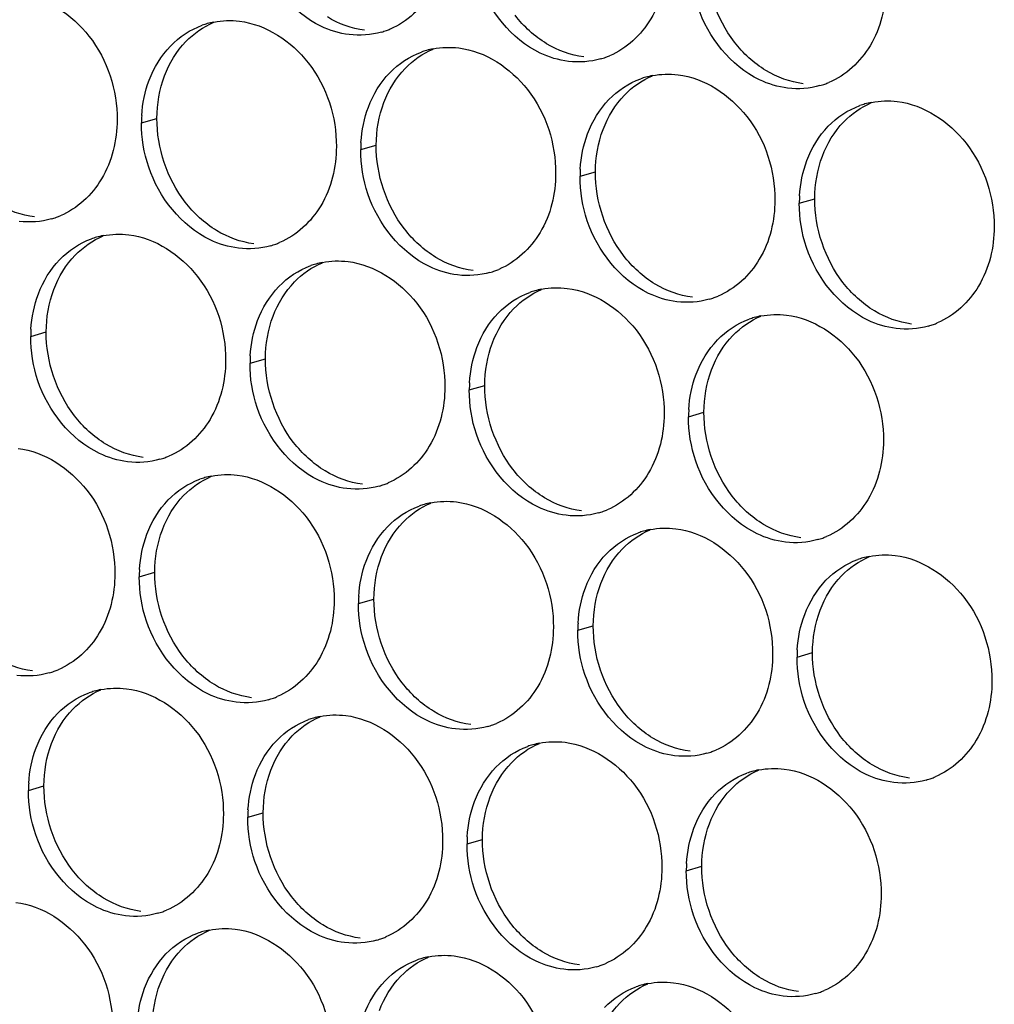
# Paper-space layout '45651_1_3' of a CAD drawing. Header units: millimetres. Extents: x -231 to 594, y 0 to 420.
# Tile 177 of 247: x 147.35 to 154.1, y 231.49 to 238.31. Entities that reach past the tile are written whole.
import ezdxf

# ---------------------------------------------------------------- set-up
doc = ezdxf.new("R2010")
doc.units = ezdxf.units.MM
doc.header["$LTSCALE"] = 32.67
doc.layers.add('02___PRT_ALL_AXES', color=7, linetype='CONTINUOUS')

psp = doc.layouts.new('45651_1_3')

# ---------------------------------------------------------------- linework, layer by layer
at = {"layer": '02___PRT_ALL_AXES', "color": 7, "linetype": 'CONTINUOUS'}
for p, q in [((148.1911, 237.5971), (148.2983, 237.6278)), ((149.7107, 237.4116), (149.8178, 237.4423)), ((151.2302, 237.2262), (151.3374, 237.2568)), ((152.7498, 237.0407), (152.857, 237.0714)), ((147.4235, 236.1174), (147.5307, 236.1481)), ((148.9431, 235.9319), (149.0503, 235.9626)), ((150.4627, 235.7464), (150.5699, 235.7771)), ((151.9823, 235.561), (152.0895, 235.5916)), ((148.1755, 234.4522), (148.2827, 234.4829)), ((149.6951, 234.2667), (149.8023, 234.2974)), ((151.2147, 234.0813), (151.3219, 234.1119)), ((152.7343, 233.8958), (152.8415, 233.9265)), ((147.408, 232.9725), (147.5152, 233.0032)), ((148.9275, 232.787), (149.0347, 232.8177)), ((150.4471, 232.6016), (150.5543, 232.6322)), ((151.9667, 232.4161), (152.0739, 232.4468))]:
    psp.add_line(p, q, dxfattribs=at)
at = {"layer": '02___PRT_ALL_AXES', "color": 3, "linetype": 'CONTINUOUS'}
for centre, radius, start, end in [((148.7965, 237.7581), 0.5467, 105.94061, 109.76751), ((148.7979, 237.7531), 0.5519, 100.97724, 105.93831), ((149.704, 238.751), 0.5467, 285.94061, 289.76751), ((149.7034, 238.7523), 0.5481, 289.77289, 292.73686), ((150.3161, 237.5726), 0.5467, 105.94061, 109.76751), ((150.3175, 237.5676), 0.5519, 100.97724, 105.93831), ((151.2235, 238.5655), 0.5467, 285.94061, 289.76751), ((151.223, 238.5668), 0.5481, 289.77289, 292.73686), ((151.8356, 237.3871), 0.5467, 105.94061, 109.76751), ((151.8371, 237.3821), 0.5519, 100.97724, 105.93831), ((152.7431, 238.38), 0.5467, 285.94061, 289.76751), ((152.7426, 238.3813), 0.5481, 289.77289, 292.73686), ((153.3552, 237.2017), 0.5467, 105.94061, 109.76751), ((153.3566, 237.1966), 0.5519, 100.97724, 105.93831), ((149.0829, 237.5927), 0.8918, 176.51802, 179.71686), ((150.6025, 237.4072), 0.8918, 176.51802, 179.71686), ((152.1221, 237.2217), 0.8918, 176.51802, 179.71686), ((153.6416, 237.0363), 0.8918, 176.51802, 179.71686), ((147.4168, 237.4567), 0.5467, 285.94061, 289.76751), ((147.4163, 237.458), 0.5481, 289.77289, 292.73686), ((148.0289, 236.2784), 0.5467, 105.94061, 109.76751), ((148.0303, 236.2734), 0.5519, 100.97724, 105.93831), ((148.9364, 237.2712), 0.5467, 285.94061, 289.76751), ((148.9359, 237.2726), 0.5481, 289.77289, 292.73686), ((149.5485, 236.0929), 0.5467, 105.94061, 109.76751), ((149.5499, 236.0879), 0.5519, 100.97724, 105.93831), ((150.456, 237.0858), 0.5467, 285.94061, 289.76751), ((150.4555, 237.0871), 0.5481, 289.77289, 292.73686), ((151.0681, 235.9074), 0.5467, 105.94061, 109.76751), ((151.0695, 235.9024), 0.5519, 100.97724, 105.93831), ((151.9756, 236.9003), 0.5467, 285.94061, 289.76751), ((151.975, 236.9016), 0.5481, 289.77289, 292.73686), ((152.5877, 235.722), 0.5467, 105.94061, 109.76751), ((152.5891, 235.7169), 0.5519, 100.97724, 105.93831), ((153.4946, 236.7161), 0.5481, 289.77289, 292.73686), ((148.3153, 236.113), 0.8918, 176.51802, 179.71686), ((153.4952, 236.7148), 0.5467, 285.94061, 289.76751), ((149.8349, 235.9275), 0.8918, 176.51802, 179.71686), ((151.3545, 235.742), 0.8918, 176.51802, 179.71686), ((152.8741, 235.5566), 0.8918, 176.51802, 179.71686), ((148.1688, 235.7915), 0.5467, 285.94061, 289.76751), ((148.1683, 235.7929), 0.5481, 289.77289, 292.73686), ((148.7809, 234.6132), 0.5467, 105.94061, 109.76751), ((148.7823, 234.6082), 0.5519, 100.97724, 105.93831), ((149.6884, 235.6061), 0.5467, 285.94061, 289.76751), ((149.6879, 235.6074), 0.5481, 289.77289, 292.73686), ((150.3005, 234.4277), 0.5467, 105.94061, 109.76751), ((150.3019, 234.4227), 0.5519, 100.97724, 105.93831), ((151.2075, 235.4219), 0.5481, 289.77289, 292.73686), ((151.208, 235.4206), 0.5467, 285.94061, 289.76751), ((151.8215, 234.2372), 0.5519, 100.97724, 105.93831), ((151.8201, 234.2423), 0.5467, 105.94061, 109.76751), ((152.7276, 235.2351), 0.5467, 285.94061, 289.76751), ((152.7271, 235.2364), 0.5481, 289.77289, 292.73686), ((153.3397, 234.0568), 0.5467, 105.94061, 109.76751), ((153.3411, 234.0517), 0.5519, 100.97724, 105.93831), ((149.0673, 234.4478), 0.8918, 176.51802, 179.71686), ((150.5869, 234.2623), 0.8918, 176.51802, 179.71686), ((152.1065, 234.0769), 0.8918, 176.51802, 179.71686), ((153.6261, 233.8914), 0.8918, 176.51802, 179.71686), ((147.4013, 234.3118), 0.5467, 285.94061, 289.76751), ((147.4007, 234.3132), 0.5481, 289.77289, 292.73686), ((148.0134, 233.1335), 0.5467, 105.94061, 109.76751), ((148.0148, 233.1285), 0.5519, 100.97724, 105.93831), ((148.9209, 234.1264), 0.5467, 285.94061, 289.76751), ((148.9203, 234.1277), 0.5481, 289.77289, 292.73686), ((149.5344, 232.943), 0.5519, 100.97724, 105.93831), ((149.533, 232.948), 0.5467, 105.94061, 109.76751), ((150.4404, 233.9409), 0.5467, 285.94061, 289.76751), ((150.4399, 233.9422), 0.5481, 289.77289, 292.73686), ((151.0525, 232.7625), 0.5467, 105.94061, 109.76751), ((151.0539, 232.7575), 0.5519, 100.97724, 105.93831), ((151.96, 233.7554), 0.5467, 285.94061, 289.76751), ((151.9595, 233.7567), 0.5481, 289.77289, 292.73686), ((152.5721, 232.5771), 0.5467, 105.94061, 109.76751), ((152.5735, 232.572), 0.5519, 100.97724, 105.93831), ((153.4791, 233.5712), 0.5481, 289.77289, 292.73686), ((148.2998, 232.9681), 0.8918, 176.51802, 179.71686), ((153.4796, 233.5699), 0.5467, 285.94061, 289.76751), ((149.8194, 232.7826), 0.8918, 176.51802, 179.71686), ((151.339, 232.5972), 0.8918, 176.51802, 179.71686), ((152.8585, 232.4117), 0.8918, 176.51802, 179.71686), ((148.1533, 232.6467), 0.5467, 285.94061, 289.76751), ((148.1528, 232.648), 0.5481, 289.77289, 292.73686), ((148.7654, 231.4683), 0.5467, 105.94061, 109.76751), ((148.7668, 231.4633), 0.5519, 100.97724, 105.93831), ((149.6729, 232.4612), 0.5467, 285.94061, 289.76751), ((149.6723, 232.4625), 0.5481, 289.77289, 292.73686), ((150.285, 231.2828), 0.5467, 105.94061, 109.76751), ((150.2864, 231.2778), 0.5519, 100.97724, 105.93831), ((151.1919, 232.277), 0.5481, 289.77289, 292.73686), ((151.1925, 232.2757), 0.5467, 285.94061, 289.76751), ((151.806, 231.0923), 0.5519, 100.97724, 105.93831), ((151.8046, 231.0974), 0.5467, 105.94061, 109.76751), ((152.712, 232.0902), 0.5467, 285.94061, 289.76751), ((152.7115, 232.0915), 0.5481, 289.77289, 292.73686)]:
    psp.add_arc(centre, radius, start, end, dxfattribs=at)
for points, knots in [([(150.3094, 238.9119), (150.3087, 238.7706), (150.2457, 238.4944), (150.0332, 238.2961), (149.9153, 238.2467)], [0, 0, 0, 0, 0.525086, 1, 1, 1, 1]), ([(149.6301, 238.2082), (149.5625, 238.2164), (149.2822, 238.3003), (149.0785, 238.5613), (149.0086, 238.7697)], [0, 0, 0, 0, 0.236458, 1, 1, 1, 1]), ([(151.829, 238.7265), (151.8283, 238.5852), (151.7653, 238.309), (151.5527, 238.1106), (151.4349, 238.0613)], [0, 0, 0, 0, 0.525086, 1, 1, 1, 1]), ([(151.1497, 238.0227), (151.0821, 238.0309), (150.8017, 238.1148), (150.5981, 238.3758), (150.5281, 238.5842)], [0, 0, 0, 0, 0.236458, 1, 1, 1, 1]), ([(153.3485, 238.541), (153.3478, 238.3997), (153.2849, 238.1235), (153.0723, 237.9252), (152.9545, 237.8758)], [0, 0, 0, 0, 0.525086, 1, 1, 1, 1]), ([(147.3507, 238.4864), (147.535, 238.4639), (147.8984, 238.2228), (148.0232, 237.8217), (148.0222, 237.6177)], [0, 0, 0, 0, 0.476473, 1, 1, 1, 1]), ([(152.6693, 237.8372), (152.6017, 237.8455), (152.3213, 237.9293), (152.1177, 238.1903), (152.0477, 238.3987)], [0, 0, 0, 0, 0.236458, 1, 1, 1, 1]), ([(148.8703, 238.3009), (149.0546, 238.2784), (149.418, 238.0373), (149.5428, 237.6362), (149.5418, 237.4322)], [0, 0, 0, 0, 0.476473, 1, 1, 1, 1]), ([(150.3899, 238.1154), (150.5742, 238.0929), (150.9376, 237.8518), (151.0624, 237.4508), (151.0614, 237.2468)], [0, 0, 0, 0, 0.476473, 1, 1, 1, 1]), ([(151.9095, 237.9299), (152.0938, 237.9074), (152.4572, 237.6663), (152.582, 237.2653), (152.581, 237.0613)], [0, 0, 0, 0, 0.476473, 1, 1, 1, 1]), ([(153.4291, 237.7445), (153.6134, 237.722), (153.9768, 237.4809), (154.1016, 237.0798), (154.1006, 236.8758)], [0, 0, 0, 0, 0.476473, 1, 1, 1, 1]), ([(148.0222, 237.6177), (148.0215, 237.4764), (147.9585, 237.2002), (147.746, 237.0019), (147.6281, 236.9525)], [0, 0, 0, 0, 0.525086, 1, 1, 1, 1]), ([(149.5418, 237.4322), (149.5411, 237.2909), (149.4781, 237.0147), (149.2656, 236.8164), (149.1477, 236.767)], [0, 0, 0, 0, 0.525086, 1, 1, 1, 1]), ([(148.8626, 236.7285), (148.795, 236.7367), (148.5146, 236.8205), (148.3109, 237.0816), (148.241, 237.29)], [0, 0, 0, 0, 0.236458, 1, 1, 1, 1]), ([(151.0614, 237.2468), (151.0607, 237.1055), (150.9977, 236.8293), (150.7852, 236.6309), (150.6673, 236.5816)], [0, 0, 0, 0, 0.525086, 1, 1, 1, 1]), ([(150.3821, 236.543), (150.3146, 236.5512), (150.0342, 236.6351), (149.8305, 236.8961), (149.7606, 237.1045)], [0, 0, 0, 0, 0.236458, 1, 1, 1, 1]), ([(152.581, 237.0613), (152.5803, 236.92), (152.5173, 236.6438), (152.3048, 236.4455), (152.1869, 236.3961)], [0, 0, 0, 0, 0.525086, 1, 1, 1, 1]), ([(151.9017, 236.3575), (151.8341, 236.3657), (151.5538, 236.4496), (151.3501, 236.7106), (151.2802, 236.919)], [0, 0, 0, 0, 0.236458, 1, 1, 1, 1]), ([(148.1028, 236.8212), (148.2871, 236.7987), (148.6504, 236.5576), (148.7753, 236.1565), (148.7742, 235.9525)], [0, 0, 0, 0, 0.476473, 1, 1, 1, 1]), ([(154.1006, 236.8758), (154.0999, 236.7345), (154.0369, 236.4583), (153.8243, 236.26), (153.7065, 236.2106)], [0, 0, 0, 0, 0.525086, 1, 1, 1, 1]), ([(153.4213, 236.172), (153.3537, 236.1803), (153.0734, 236.2641), (152.8697, 236.5251), (152.7997, 236.7335)], [0, 0, 0, 0, 0.236458, 1, 1, 1, 1]), ([(149.6223, 236.6357), (149.8066, 236.6132), (150.17, 236.3721), (150.2948, 235.9711), (150.2938, 235.7671)], [0, 0, 0, 0, 0.476473, 1, 1, 1, 1]), ([(151.1419, 236.4502), (151.3262, 236.4277), (151.6896, 236.1866), (151.8144, 235.7856), (151.8134, 235.5816)], [0, 0, 0, 0, 0.476473, 1, 1, 1, 1]), ([(152.6615, 236.2648), (152.8458, 236.2423), (153.2092, 236.0012), (153.334, 235.6001), (153.333, 235.3961)], [0, 0, 0, 0, 0.476473, 1, 1, 1, 1]), ([(148.7742, 235.9525), (148.7735, 235.8112), (148.7106, 235.535), (148.498, 235.3367), (148.3802, 235.2873)], [0, 0, 0, 0, 0.525086, 1, 1, 1, 1]), ([(148.095, 235.2487), (148.0274, 235.257), (147.747, 235.3408), (147.5434, 235.6019), (147.4734, 235.8103)], [0, 0, 0, 0, 0.236458, 1, 1, 1, 1]), ([(150.2938, 235.7671), (150.2931, 235.6258), (150.2301, 235.3495), (150.0176, 235.1512), (149.8997, 235.1018)], [0, 0, 0, 0, 0.525086, 1, 1, 1, 1]), ([(149.6146, 235.0633), (149.547, 235.0715), (149.2666, 235.1554), (149.063, 235.4164), (148.993, 235.6248)], [0, 0, 0, 0, 0.236458, 1, 1, 1, 1]), ([(151.8134, 235.5816), (151.8127, 235.4403), (151.7497, 235.1641), (151.5372, 234.9658), (151.4193, 234.9164)], [0, 0, 0, 0, 0.525086, 1, 1, 1, 1]), ([(151.1342, 234.8778), (151.0666, 234.886), (150.7862, 234.9699), (150.5825, 235.2309), (150.5126, 235.4393)], [0, 0, 0, 0, 0.236458, 1, 1, 1, 1]), ([(153.333, 235.3961), (153.3323, 235.2548), (153.2693, 234.9786), (153.0568, 234.7803), (152.9389, 234.7309)], [0, 0, 0, 0, 0.525086, 1, 1, 1, 1]), ([(147.3352, 235.3415), (147.5195, 235.319), (147.8829, 235.0779), (148.0077, 234.6768), (148.0067, 234.4728)], [0, 0, 0, 0, 0.476473, 1, 1, 1, 1]), ([(152.6537, 234.6923), (152.5862, 234.7006), (152.3058, 234.7844), (152.1021, 235.0454), (152.0322, 235.2538)], [0, 0, 0, 0, 0.236458, 1, 1, 1, 1]), ([(148.8548, 235.156), (149.0391, 235.1335), (149.4025, 234.8924), (149.5273, 234.4913), (149.5263, 234.2873)], [0, 0, 0, 0, 0.476473, 1, 1, 1, 1]), ([(150.3744, 234.9705), (150.5587, 234.948), (150.922, 234.7069), (151.0469, 234.3059), (151.0458, 234.1019)], [0, 0, 0, 0, 0.476473, 1, 1, 1, 1]), ([(151.8939, 234.7851), (152.0782, 234.7626), (152.4416, 234.5215), (152.5664, 234.1204), (152.5654, 233.9164)], [0, 0, 0, 0, 0.476473, 1, 1, 1, 1]), ([(153.4135, 234.5996), (153.5978, 234.5771), (153.9612, 234.336), (154.086, 233.9349), (154.085, 233.7309)], [0, 0, 0, 0, 0.476473, 1, 1, 1, 1]), ([(148.0067, 234.4728), (148.006, 234.3315), (147.943, 234.0553), (147.7305, 233.857), (147.6126, 233.8076)], [0, 0, 0, 0, 0.525086, 1, 1, 1, 1]), ([(149.5263, 234.2873), (149.5256, 234.1461), (149.4626, 233.8698), (149.25, 233.6715), (149.1322, 233.6221)], [0, 0, 0, 0, 0.525086, 1, 1, 1, 1]), ([(148.847, 233.5836), (148.7794, 233.5918), (148.4991, 233.6757), (148.2954, 233.9367), (148.2254, 234.1451)], [0, 0, 0, 0, 0.236458, 1, 1, 1, 1]), ([(151.0458, 234.1019), (151.0452, 233.9606), (150.9822, 233.6844), (150.7696, 233.4861), (150.6518, 233.4367)], [0, 0, 0, 0, 0.525086, 1, 1, 1, 1]), ([(150.3666, 233.3981), (150.299, 233.4063), (150.0186, 233.4902), (149.815, 233.7512), (149.745, 233.9596)], [0, 0, 0, 0, 0.236458, 1, 1, 1, 1]), ([(152.5654, 233.9164), (152.5647, 233.7751), (152.5018, 233.4989), (152.2892, 233.3006), (152.1713, 233.2512)], [0, 0, 0, 0, 0.525086, 1, 1, 1, 1]), ([(151.8862, 233.2126), (151.8186, 233.2209), (151.5382, 233.3047), (151.3346, 233.5657), (151.2646, 233.7741)], [0, 0, 0, 0, 0.236458, 1, 1, 1, 1]), ([(154.085, 233.7309), (154.0843, 233.5896), (154.0213, 233.3134), (153.8088, 233.1151), (153.6909, 233.0657)], [0, 0, 0, 0, 0.525086, 1, 1, 1, 1]), ([(148.0872, 233.6763), (148.2715, 233.6538), (148.6349, 233.4127), (148.7597, 233.0116), (148.7587, 232.8076)], [0, 0, 0, 0, 0.476473, 1, 1, 1, 1]), ([(153.4058, 233.0271), (153.3382, 233.0354), (153.0578, 233.1192), (152.8542, 233.3802), (152.7842, 233.5886)], [0, 0, 0, 0, 0.236458, 1, 1, 1, 1]), ([(149.6068, 233.4908), (149.7911, 233.4683), (150.1545, 233.2272), (150.2793, 232.8262), (150.2783, 232.6222)], [0, 0, 0, 0, 0.476473, 1, 1, 1, 1]), ([(151.1264, 233.3053), (151.3107, 233.2829), (151.6741, 233.0417), (151.7989, 232.6407), (151.7979, 232.4367)], [0, 0, 0, 0, 0.476473, 1, 1, 1, 1]), ([(152.646, 233.1199), (152.8303, 233.0974), (153.1937, 232.8563), (153.3185, 232.4552), (153.3175, 232.2512)], [0, 0, 0, 0, 0.476473, 1, 1, 1, 1]), ([(148.7587, 232.8076), (148.758, 232.6663), (148.695, 232.3901), (148.4825, 232.1918), (148.3646, 232.1424)], [0, 0, 0, 0, 0.525086, 1, 1, 1, 1]), ([(148.0794, 232.1039), (148.0119, 232.1121), (147.7315, 232.196), (147.5278, 232.457), (147.4579, 232.6654)], [0, 0, 0, 0, 0.236458, 1, 1, 1, 1]), ([(150.2783, 232.6222), (150.2776, 232.4809), (150.2146, 232.2047), (150.0021, 232.0063), (149.8842, 231.957)], [0, 0, 0, 0, 0.525086, 1, 1, 1, 1]), ([(149.599, 231.9184), (149.5315, 231.9266), (149.2511, 232.0105), (149.0474, 232.2715), (148.9775, 232.4799)], [0, 0, 0, 0, 0.236458, 1, 1, 1, 1]), ([(151.7979, 232.4367), (151.7972, 232.2954), (151.7342, 232.0192), (151.5217, 231.8209), (151.4038, 231.7715)], [0, 0, 0, 0, 0.525086, 1, 1, 1, 1]), ([(151.1186, 231.7329), (151.051, 231.7411), (150.7707, 231.825), (150.567, 232.086), (150.4971, 232.2944)], [0, 0, 0, 0, 0.236458, 1, 1, 1, 1]), ([(153.3175, 232.2512), (153.3168, 232.1099), (153.2538, 231.8337), (153.0412, 231.6354), (152.9234, 231.586)], [0, 0, 0, 0, 0.525086, 1, 1, 1, 1]), ([(147.3197, 232.1966), (147.504, 232.1741), (147.8673, 231.933), (147.9921, 231.5319), (147.9911, 231.3279)], [0, 0, 0, 0, 0.476473, 1, 1, 1, 1]), ([(152.6382, 231.5474), (152.5706, 231.5557), (152.2902, 231.6395), (152.0866, 231.9005), (152.0166, 232.1089)], [0, 0, 0, 0, 0.236458, 1, 1, 1, 1]), ([(148.8392, 232.0111), (149.0235, 231.9886), (149.3869, 231.7475), (149.5117, 231.3465), (149.5107, 231.1425)], [0, 0, 0, 0, 0.476473, 1, 1, 1, 1]), ([(150.3588, 231.8256), (150.5431, 231.8031), (150.9065, 231.562), (151.0313, 231.161), (151.0303, 230.957)], [0, 0, 0, 0, 0.476473, 1, 1, 1, 1]), ([(151.8784, 231.6402), (152.0627, 231.6177), (152.4261, 231.3766), (152.5509, 230.9755), (152.5499, 230.7715)], [0, 0, 0, 0, 0.476473, 1, 1, 1, 1])]:
    psp.add_open_spline(points, degree=3, knots=knots, dxfattribs=at)
at = {"layer": '02___PRT_ALL_AXES', "color": 7, "linetype": 'CONTINUOUS'}
for points in [[(152.3001, 238.1565), (152.1752, 238.3178), (152.104, 238.5325), (152.105, 238.7365)], [(149.7373, 238.2388), (149.6467, 238.2499), (149.5572, 238.2829), (149.4792, 238.3302)], [(150.9987, 238.1448), (150.9149, 238.1956), (150.8405, 238.2644), (150.7805, 238.3419)], [(148.4988, 238.1596), (148.5533, 238.2159), (148.6201, 238.2627), (148.6923, 238.293)], [(148.3512, 237.9224), (148.384, 238.0096), (148.4341, 238.0926), (148.4988, 238.1596)], [(151.2569, 238.0534), (151.1663, 238.0644), (151.0768, 238.0975), (150.9987, 238.1448)], [(152.5183, 237.9593), (152.4345, 238.0101), (152.36, 238.0789), (152.3001, 238.1565)], [(150.0184, 237.9741), (150.0728, 238.0305), (150.1397, 238.0772), (150.2119, 238.1075)], [(148.2983, 237.6278), (148.2988, 237.7276), (148.316, 237.829), (148.3512, 237.9224)], [(149.8707, 237.7369), (149.9036, 237.8241), (149.9537, 237.9071), (150.0184, 237.9741)], [(151.538, 237.7886), (151.5924, 237.845), (151.6593, 237.8918), (151.7315, 237.922)], [(152.7765, 237.8679), (152.6859, 237.8789), (152.5964, 237.912), (152.5183, 237.9593)], [(151.3903, 237.5514), (151.4231, 237.6386), (151.4733, 237.7216), (151.538, 237.7886)], [(149.8178, 237.4423), (149.8183, 237.5421), (149.8356, 237.6435), (149.8707, 237.7369)], [(153.0576, 237.6032), (153.112, 237.6595), (153.1788, 237.7063), (153.2511, 237.7366)], [(148.4933, 237.0477), (148.3685, 237.2091), (148.2973, 237.4238), (148.2983, 237.6278)], [(152.9099, 237.366), (152.9427, 237.4531), (152.9929, 237.5362), (153.0576, 237.6032)], [(151.3374, 237.2568), (151.3379, 237.3566), (151.3552, 237.4581), (151.3903, 237.5514)], [(150.0129, 236.8622), (149.8881, 237.0236), (149.8168, 237.2383), (149.8178, 237.4423)], [(152.857, 237.0714), (152.8575, 237.1711), (152.8748, 237.2726), (152.9099, 237.366)], [(151.5325, 236.6767), (151.4077, 236.8381), (151.3364, 237.0528), (151.3374, 237.2568)], [(147.4502, 236.9446), (147.3596, 236.9557), (147.2701, 236.9887), (147.192, 237.036)], [(148.7116, 236.8505), (148.6277, 236.9013), (148.5533, 236.9701), (148.4933, 237.0477)], [(153.0521, 236.4913), (152.9273, 236.6526), (152.856, 236.8674), (152.857, 237.0714)], [(148.9697, 236.7591), (148.8791, 236.7702), (148.7897, 236.8032), (148.7116, 236.8505)], [(150.2312, 236.665), (150.1473, 236.7159), (150.0729, 236.7847), (150.0129, 236.8622)], [(147.7313, 236.6799), (147.7857, 236.7362), (147.8525, 236.783), (147.9248, 236.8133)], [(147.5836, 236.4427), (147.6164, 236.5298), (147.6666, 236.6129), (147.7313, 236.6799)], [(149.2508, 236.4944), (149.3053, 236.5508), (149.3721, 236.5975), (149.4444, 236.6278)], [(150.4893, 236.5737), (150.3987, 236.5847), (150.3092, 236.6177), (150.2312, 236.665)], [(151.7508, 236.4796), (151.6669, 236.5304), (151.5925, 236.5992), (151.5325, 236.6767)], [(149.1032, 236.2572), (149.136, 236.3444), (149.1861, 236.4274), (149.2508, 236.4944)], [(152.0089, 236.3882), (151.9183, 236.3992), (151.8288, 236.4323), (151.7508, 236.4796)], [(153.2703, 236.2941), (153.1865, 236.3449), (153.1121, 236.4137), (153.0521, 236.4913)], [(147.5307, 236.1481), (147.5312, 236.2478), (147.5484, 236.3493), (147.5836, 236.4427)], [(150.7704, 236.3089), (150.8249, 236.3653), (150.8917, 236.4121), (150.964, 236.4423)], [(150.6228, 236.0717), (150.6556, 236.1589), (150.7057, 236.2419), (150.7704, 236.3089)], [(153.5285, 236.2027), (153.4379, 236.2138), (153.3484, 236.2468), (153.2703, 236.2941)], [(149.0503, 235.9626), (149.0508, 236.0624), (149.068, 236.1638), (149.1032, 236.2572)], [(152.29, 236.1234), (152.3444, 236.1798), (152.4113, 236.2266), (152.4835, 236.2569)], [(147.7258, 235.568), (147.601, 235.7294), (147.5297, 235.9441), (147.5307, 236.1481)], [(150.5699, 235.7771), (150.5704, 235.8769), (150.5876, 235.9784), (150.6228, 236.0717)], [(152.1423, 235.8862), (152.1752, 235.9734), (152.2253, 236.0565), (152.29, 236.1234)], [(149.2453, 235.3825), (149.1205, 235.5439), (149.0493, 235.7586), (149.0503, 235.9626)], [(152.0895, 235.5916), (152.0899, 235.6914), (152.1072, 235.7929), (152.1423, 235.8862)], [(150.7649, 235.197), (150.6401, 235.3584), (150.5689, 235.5731), (150.5699, 235.7771)], [(152.2845, 235.0116), (152.1597, 235.1729), (152.0884, 235.3877), (152.0895, 235.5916)], [(147.944, 235.3708), (147.8602, 235.4216), (147.7857, 235.4904), (147.7258, 235.568)], [(148.2022, 235.2794), (148.1116, 235.2905), (148.0221, 235.3235), (147.944, 235.3708)], [(149.4636, 235.1853), (149.3798, 235.2361), (149.3053, 235.305), (149.2453, 235.3825)], [(149.7218, 235.0939), (149.6312, 235.105), (149.5417, 235.138), (149.4636, 235.1853)], [(150.9832, 234.9999), (150.8993, 235.0507), (150.8249, 235.1195), (150.7649, 235.197)], [(148.4833, 235.0147), (148.5377, 235.0711), (148.6045, 235.1178), (148.6768, 235.1481)], [(148.3356, 234.7775), (148.3684, 234.8647), (148.4186, 234.9477), (148.4833, 235.0147)], [(151.2414, 234.9085), (151.1507, 234.9195), (151.0613, 234.9526), (150.9832, 234.9999)], [(152.5028, 234.8144), (152.4189, 234.8652), (152.3445, 234.934), (152.2845, 235.0116)], [(150.0029, 234.8292), (150.0573, 234.8856), (150.1241, 234.9323), (150.1964, 234.9626)], [(148.2827, 234.4829), (148.2832, 234.5827), (148.3005, 234.6841), (148.3356, 234.7775)], [(149.8552, 234.592), (149.888, 234.6792), (149.9382, 234.7622), (150.0029, 234.8292)], [(151.5224, 234.6437), (151.5769, 234.7001), (151.6437, 234.7469), (151.716, 234.7772)], [(152.7609, 234.723), (152.6703, 234.7341), (152.5809, 234.7671), (152.5028, 234.8144)], [(151.3748, 234.4065), (151.4076, 234.4937), (151.4577, 234.5768), (151.5224, 234.6437)], [(149.8023, 234.2974), (149.8028, 234.3972), (149.8201, 234.4986), (149.8552, 234.592)], [(153.042, 234.4583), (153.0965, 234.5146), (153.1633, 234.5614), (153.2356, 234.5917)], [(148.4778, 233.9028), (148.353, 234.0642), (148.2817, 234.2789), (148.2827, 234.4829)], [(152.8944, 234.2211), (152.9272, 234.3082), (152.9773, 234.3913), (153.042, 234.4583)], [(151.3219, 234.1119), (151.3224, 234.2117), (151.3396, 234.3132), (151.3748, 234.4065)], [(149.9974, 233.7173), (149.8726, 233.8787), (149.8013, 234.0934), (149.8023, 234.2974)], [(152.8415, 233.9265), (152.842, 234.0262), (152.8592, 234.1277), (152.8944, 234.2211)], [(151.517, 233.5319), (151.3921, 233.6932), (151.3209, 233.9079), (151.3219, 234.1119)], [(147.4346, 233.7997), (147.344, 233.8108), (147.2545, 233.8438), (147.1765, 233.8911)], [(148.696, 233.7056), (148.6122, 233.7564), (148.5378, 233.8253), (148.4778, 233.9028)], [(153.0365, 233.3464), (152.9117, 233.5077), (152.8405, 233.7225), (152.8415, 233.9265)], [(148.9542, 233.6142), (148.8636, 233.6253), (148.7741, 233.6583), (148.696, 233.7056)], [(150.2156, 233.5202), (150.1318, 233.571), (150.0574, 233.6398), (149.9974, 233.7173)], [(147.7157, 233.535), (147.7701, 233.5913), (147.837, 233.6381), (147.9092, 233.6684)], [(147.5681, 233.2978), (147.6009, 233.385), (147.651, 233.468), (147.7157, 233.535)], [(149.2353, 233.3495), (149.2897, 233.4059), (149.3566, 233.4526), (149.4288, 233.4829)], [(150.4738, 233.4288), (150.3832, 233.4398), (150.2937, 233.4729), (150.2156, 233.5202)], [(151.7352, 233.3347), (151.6514, 233.3855), (151.5769, 233.4543), (151.517, 233.5319)], [(149.0876, 233.1123), (149.1204, 233.1995), (149.1706, 233.2825), (149.2353, 233.3495)], [(153.2548, 233.1492), (153.1709, 233.2), (153.0965, 233.2688), (153.0365, 233.3464)], [(147.5152, 233.0032), (147.5156, 233.103), (147.5329, 233.2044), (147.5681, 233.2978)], [(150.7549, 233.164), (150.8093, 233.2204), (150.8761, 233.2672), (150.9484, 233.2974)], [(151.9934, 233.2433), (151.9028, 233.2543), (151.8133, 233.2874), (151.7352, 233.3347)], [(150.6072, 232.9268), (150.64, 233.014), (150.6902, 233.097), (150.7549, 233.164)], [(153.513, 233.0578), (153.4223, 233.0689), (153.3329, 233.1019), (153.2548, 233.1492)], [(149.0347, 232.8177), (149.0352, 232.9175), (149.0525, 233.0189), (149.0876, 233.1123)], [(152.2745, 232.9786), (152.3289, 233.0349), (152.3957, 233.0817), (152.468, 233.112)], [(147.7102, 232.4231), (147.5854, 232.5845), (147.5141, 232.7992), (147.5152, 233.0032)], [(152.1268, 232.7414), (152.1596, 232.8285), (152.2098, 232.9116), (152.2745, 232.9786)], [(150.5543, 232.6322), (150.5548, 232.732), (150.5721, 232.8335), (150.6072, 232.9268)], [(149.2298, 232.2376), (149.105, 232.399), (149.0337, 232.6137), (149.0347, 232.8177)], [(152.0739, 232.4468), (152.0744, 232.5465), (152.0917, 232.648), (152.1268, 232.7414)], [(150.7494, 232.0521), (150.6246, 232.2135), (150.5533, 232.4282), (150.5543, 232.6322)], [(147.9285, 232.2259), (147.8446, 232.2767), (147.7702, 232.3455), (147.7102, 232.4231)], [(152.269, 231.8667), (152.1442, 232.028), (152.0729, 232.2428), (152.0739, 232.4468)], [(148.1866, 232.1345), (148.096, 232.1456), (148.0066, 232.1786), (147.9285, 232.2259)], [(149.4481, 232.0405), (149.3642, 232.0913), (149.2898, 232.1601), (149.2298, 232.2376)], [(150.9677, 231.855), (150.8838, 231.9058), (150.8094, 231.9746), (150.7494, 232.0521)], [(148.4677, 231.8698), (148.5222, 231.9262), (148.589, 231.9729), (148.6613, 232.0032)], [(149.7062, 231.9491), (149.6156, 231.9601), (149.5261, 231.9931), (149.4481, 232.0405)], [(148.3201, 231.6326), (148.3529, 231.7198), (148.403, 231.8028), (148.4677, 231.8698)], [(151.2258, 231.7636), (151.1352, 231.7746), (151.0457, 231.8077), (150.9677, 231.855)], [(152.4872, 231.6695), (152.4034, 231.7203), (152.329, 231.7891), (152.269, 231.8667)], [(149.9873, 231.6843), (150.0418, 231.7407), (150.1086, 231.7875), (150.1808, 231.8177)], [(149.8397, 231.4471), (149.8725, 231.5343), (149.9226, 231.6173), (149.9873, 231.6843)], [(152.7454, 231.5781), (152.6548, 231.5892), (152.5653, 231.6222), (152.4872, 231.6695)], [(148.2672, 231.338), (148.2677, 231.4378), (148.2849, 231.5392), (148.3201, 231.6326)], [(151.5069, 231.4989), (151.5613, 231.5552), (151.6282, 231.602), (151.7004, 231.6323)], [(151.3592, 231.2617), (151.3921, 231.3488), (151.4422, 231.4319), (151.5069, 231.4989)]]:
    psp.add_open_spline(points, degree=3, dxfattribs=at)
at = {"layer": '02___PRT_ALL_AXES', "color": 3, "linetype": 'CONTINUOUS'}
for points in [[(148.3916, 238.1289), (148.4525, 238.1919), (148.5292, 238.243), (148.6116, 238.2726)], [(148.6928, 238.2949), (148.7509, 238.3062), (148.8115, 238.3081), (148.8703, 238.3009)], [(149.8541, 238.2253), (149.7821, 238.2047), (149.7044, 238.1991), (149.6301, 238.2082)], [(148.244, 237.8917), (148.2768, 237.9789), (148.3269, 238.0619), (148.3916, 238.1289)], [(150.2124, 238.1094), (150.2705, 238.1207), (150.3311, 238.1226), (150.3899, 238.1154)], [(149.9112, 237.9434), (149.972, 238.0064), (150.0487, 238.0575), (150.1312, 238.0871)], [(151.3737, 238.0398), (151.3017, 238.0192), (151.224, 238.0136), (151.1497, 238.0227)], [(149.7635, 237.7062), (149.7964, 237.7934), (149.8465, 237.8764), (149.9112, 237.9434)], [(151.732, 237.924), (151.7901, 237.9352), (151.8507, 237.9371), (151.9095, 237.9299)], [(148.1927, 237.6469), (148.1978, 237.7301), (148.2146, 237.8137), (148.244, 237.8917)], [(151.4308, 237.758), (151.4916, 237.8209), (151.5683, 237.872), (151.6507, 237.9016)], [(152.8933, 237.8543), (152.8213, 237.8337), (152.7436, 237.8281), (152.6693, 237.8372)], [(149.7123, 237.4614), (149.7174, 237.5446), (149.7342, 237.6282), (149.7635, 237.7062)], [(151.2831, 237.5208), (151.3159, 237.6079), (151.3661, 237.691), (151.4308, 237.758)], [(152.9504, 237.5725), (153.0112, 237.6355), (153.0879, 237.6865), (153.1703, 237.7162)], [(153.2515, 237.7385), (153.3097, 237.7498), (153.3703, 237.7516), (153.4291, 237.7445)], [(148.241, 237.29), (148.208, 237.3883), (148.1906, 237.4934), (148.1911, 237.5971)], [(152.8027, 237.3353), (152.8355, 237.4224), (152.8857, 237.5055), (152.9504, 237.5725)], [(151.2319, 237.2759), (151.2369, 237.3591), (151.2538, 237.4427), (151.2831, 237.5208)], [(149.7606, 237.1045), (149.7276, 237.2028), (149.7101, 237.3079), (149.7107, 237.4116)], [(152.7515, 237.0904), (152.7565, 237.1737), (152.7733, 237.2572), (152.8027, 237.3353)], [(151.2802, 236.919), (151.2471, 237.0173), (151.2297, 237.1224), (151.2302, 237.2262)], [(152.7997, 236.7335), (152.7667, 236.8319), (152.7493, 236.937), (152.7498, 237.0407)], [(147.567, 236.931), (147.495, 236.9105), (147.4173, 236.9049), (147.343, 236.9139)], [(147.9252, 236.8152), (147.9834, 236.8265), (148.044, 236.8284), (148.1028, 236.8212)], [(147.6241, 236.6492), (147.6849, 236.7122), (147.7616, 236.7633), (147.844, 236.7929)], [(149.0865, 236.7456), (149.0145, 236.725), (148.9369, 236.7194), (148.8626, 236.7285)], [(147.4764, 236.412), (147.5092, 236.4992), (147.5594, 236.5822), (147.6241, 236.6492)], [(149.4448, 236.6297), (149.5029, 236.641), (149.5636, 236.6429), (149.6223, 236.6357)], [(149.1436, 236.4637), (149.2045, 236.5267), (149.2812, 236.5778), (149.3636, 236.6074)], [(150.6061, 236.5601), (150.5341, 236.5395), (150.4565, 236.5339), (150.3821, 236.543)], [(147.4251, 236.1672), (147.4302, 236.2504), (147.447, 236.334), (147.4764, 236.412)], [(148.996, 236.2265), (149.0288, 236.3137), (149.0789, 236.3967), (149.1436, 236.4637)], [(150.6632, 236.2782), (150.7241, 236.3412), (150.8008, 236.3923), (150.8832, 236.4219)], [(150.9644, 236.4442), (151.0225, 236.4555), (151.0832, 236.4574), (151.1419, 236.4502)], [(152.1257, 236.3746), (152.0537, 236.354), (151.9761, 236.3484), (151.9017, 236.3575)], [(150.5156, 236.041), (150.5484, 236.1282), (150.5985, 236.2113), (150.6632, 236.2782)], [(152.484, 236.2588), (152.5421, 236.2701), (152.6027, 236.2719), (152.6615, 236.2648)], [(148.9447, 235.9817), (148.9498, 236.0649), (148.9666, 236.1485), (148.996, 236.2265)], [(152.1828, 236.0928), (152.2437, 236.1558), (152.3203, 236.2068), (152.4028, 236.2365)], [(153.6453, 236.1891), (153.5733, 236.1686), (153.4956, 236.1629), (153.4213, 236.172)], [(147.4734, 235.8103), (147.4404, 235.9086), (147.423, 236.0137), (147.4235, 236.1174)], [(152.0352, 235.8556), (152.068, 235.9427), (152.1181, 236.0258), (152.1828, 236.0928)], [(150.4643, 235.7962), (150.4694, 235.8794), (150.4862, 235.963), (150.5156, 236.041)], [(148.993, 235.6248), (148.96, 235.7231), (148.9426, 235.8282), (148.9431, 235.9319)], [(151.9839, 235.6107), (151.989, 235.694), (152.0058, 235.7775), (152.0352, 235.8556)], [(150.5126, 235.4393), (150.4796, 235.5376), (150.4622, 235.6427), (150.4627, 235.7464)], [(152.0322, 235.2538), (151.9992, 235.3522), (151.9817, 235.4572), (151.9823, 235.561)], [(148.319, 235.2659), (148.247, 235.2453), (148.1693, 235.2397), (148.095, 235.2487)], [(148.3761, 234.984), (148.4369, 235.047), (148.5136, 235.0981), (148.596, 235.1277)], [(148.6772, 235.15), (148.7354, 235.1613), (148.796, 235.1632), (148.8548, 235.156)], [(149.8386, 235.0804), (149.7666, 235.0598), (149.6889, 235.0542), (149.6146, 235.0633)], [(148.2284, 234.7468), (148.2612, 234.834), (148.3114, 234.917), (148.3761, 234.984)], [(150.1968, 234.9645), (150.255, 234.9758), (150.3156, 234.9777), (150.3744, 234.9705)], [(149.8957, 234.7985), (149.9565, 234.8615), (150.0332, 234.9126), (150.1156, 234.9422)], [(151.3582, 234.8949), (151.2862, 234.8743), (151.2085, 234.8687), (151.1342, 234.8778)], [(149.748, 234.5613), (149.7808, 234.6485), (149.831, 234.7315), (149.8957, 234.7985)], [(151.7164, 234.7791), (151.7745, 234.7903), (151.8352, 234.7922), (151.8939, 234.7851)], [(148.1772, 234.502), (148.1822, 234.5852), (148.199, 234.6688), (148.2284, 234.7468)], [(151.4153, 234.6131), (151.4761, 234.6761), (151.5528, 234.7271), (151.6352, 234.7568)], [(152.8777, 234.7094), (152.8057, 234.6889), (152.7281, 234.6832), (152.6537, 234.6923)], [(151.2676, 234.3759), (151.3004, 234.463), (151.3505, 234.5461), (151.4153, 234.6131)], [(152.9348, 234.4276), (152.9957, 234.4906), (153.0724, 234.5417), (153.1548, 234.5713)], [(153.236, 234.5936), (153.2941, 234.6049), (153.3548, 234.6068), (153.4135, 234.5996)], [(149.6967, 234.3165), (149.7018, 234.3997), (149.7186, 234.4833), (149.748, 234.5613)], [(148.2254, 234.1451), (148.1924, 234.2434), (148.175, 234.3485), (148.1755, 234.4522)], [(151.2163, 234.131), (151.2214, 234.2143), (151.2382, 234.2978), (151.2676, 234.3759)], [(152.7872, 234.1904), (152.82, 234.2776), (152.8701, 234.3606), (152.9348, 234.4276)], [(149.745, 233.9596), (149.712, 234.0579), (149.6946, 234.163), (149.6951, 234.2667)], [(152.7359, 233.9455), (152.741, 234.0288), (152.7578, 234.1123), (152.7872, 234.1904)], [(151.2646, 233.7741), (151.2316, 233.8724), (151.2142, 233.9775), (151.2147, 234.0813)], [(152.7842, 233.5886), (152.7512, 233.687), (152.7338, 233.7921), (152.7343, 233.8958)], [(147.5514, 233.7861), (147.4794, 233.7656), (147.4018, 233.76), (147.3274, 233.769)], [(147.9097, 233.6703), (147.9678, 233.6816), (148.0284, 233.6835), (148.0872, 233.6763)], [(147.6085, 233.5043), (147.6694, 233.5673), (147.7461, 233.6184), (147.8285, 233.648)], [(149.071, 233.6007), (148.999, 233.5801), (148.9213, 233.5745), (148.847, 233.5836)], [(147.4609, 233.2671), (147.4937, 233.3543), (147.5438, 233.4373), (147.6085, 233.5043)], [(149.4293, 233.4848), (149.4874, 233.4961), (149.548, 233.498), (149.6068, 233.4908)], [(149.1281, 233.3188), (149.1889, 233.3818), (149.2656, 233.4329), (149.3481, 233.4625)], [(150.5906, 233.4152), (150.5186, 233.3946), (150.4409, 233.389), (150.3666, 233.3981)], [(148.9804, 233.0816), (149.0133, 233.1688), (149.0634, 233.2518), (149.1281, 233.3188)], [(150.6477, 233.1334), (150.7085, 233.1963), (150.7852, 233.2474), (150.8676, 233.277)], [(150.9488, 233.2994), (151.007, 233.3106), (151.0676, 233.3125), (151.1264, 233.3053)], [(147.4096, 233.0223), (147.4147, 233.1055), (147.4315, 233.1891), (147.4609, 233.2671)], [(152.1102, 233.2297), (152.0382, 233.2091), (151.9605, 233.2035), (151.8862, 233.2126)], [(148.9292, 232.8368), (148.9342, 232.92), (148.9511, 233.0036), (148.9804, 233.0816)], [(150.5, 232.8962), (150.5328, 232.9833), (150.583, 233.0664), (150.6477, 233.1334)], [(152.1673, 232.9479), (152.2281, 233.0109), (152.3048, 233.0619), (152.3872, 233.0916)], [(152.4684, 233.1139), (152.5266, 233.1252), (152.5872, 233.127), (152.646, 233.1199)], [(153.6298, 233.0442), (153.5578, 233.0237), (153.4801, 233.0181), (153.4058, 233.0271)], [(147.4579, 232.6654), (147.4249, 232.7637), (147.4074, 232.8688), (147.408, 232.9725)], [(152.0196, 232.7107), (152.0524, 232.7978), (152.1026, 232.8809), (152.1673, 232.9479)], [(150.4488, 232.6513), (150.4538, 232.7345), (150.4706, 232.8181), (150.5, 232.8962)], [(148.9775, 232.4799), (148.9445, 232.5782), (148.927, 232.6833), (148.9275, 232.787)], [(151.9683, 232.4658), (151.9734, 232.5491), (151.9902, 232.6326), (152.0196, 232.7107)], [(150.4971, 232.2944), (150.464, 232.3927), (150.4466, 232.4978), (150.4471, 232.6016)], [(152.0166, 232.1089), (151.9836, 232.2073), (151.9662, 232.3124), (151.9667, 232.4161)], [(148.3034, 232.121), (148.2314, 232.1004), (148.1538, 232.0948), (148.0794, 232.1039)], [(148.3605, 231.8391), (148.4214, 231.9021), (148.4981, 231.9532), (148.5805, 231.9828)], [(148.6617, 232.0051), (148.7198, 232.0164), (148.7805, 232.0183), (148.8392, 232.0111)], [(149.823, 231.9355), (149.751, 231.9149), (149.6734, 231.9093), (149.599, 231.9184)], [(148.2129, 231.6019), (148.2457, 231.6891), (148.2958, 231.7721), (148.3605, 231.8391)], [(149.8801, 231.6537), (149.941, 231.7166), (150.0177, 231.7677), (150.1001, 231.7973)], [(150.1813, 231.8197), (150.2394, 231.8309), (150.3, 231.8328), (150.3588, 231.8256)], [(151.3426, 231.75), (151.2706, 231.7294), (151.1929, 231.7238), (151.1186, 231.7329)], [(149.7325, 231.4165), (149.7653, 231.5036), (149.8154, 231.5867), (149.8801, 231.6537)], [(151.7009, 231.6342), (151.759, 231.6455), (151.8196, 231.6473), (151.8784, 231.6402)], [(148.1616, 231.3571), (148.1667, 231.4403), (148.1835, 231.5239), (148.2129, 231.6019)], [(151.3997, 231.4682), (151.4605, 231.5312), (151.5372, 231.5822), (151.6197, 231.6119)], [(152.8622, 231.5645), (152.7902, 231.544), (152.7125, 231.5384), (152.6382, 231.5474)]]:
    psp.add_open_spline(points, degree=3, dxfattribs=at)

doc.saveas('drawing.dxf')
